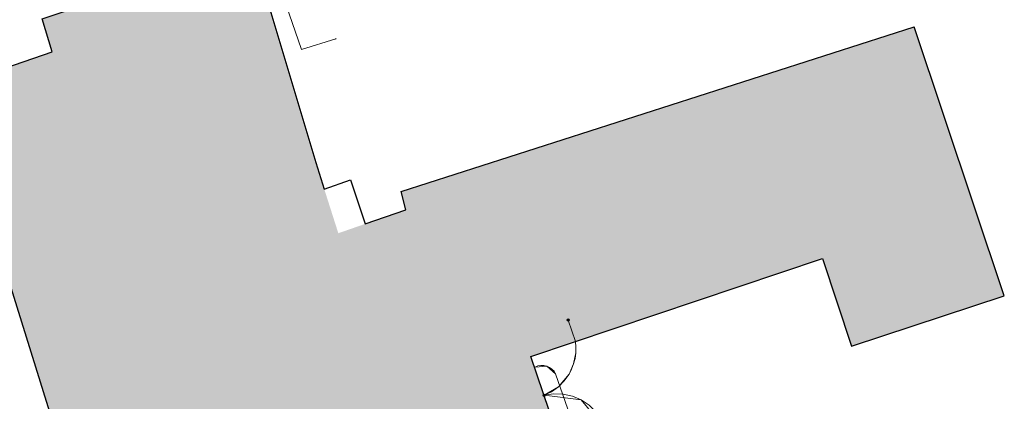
# Model space of a CAD drawing. Header units: metres. Extents: x 190798 to 192239, y 307689 to 310000.
# Tile 53 of 107: x 191355 to 191398, y 309559 to 309576. Entities that reach past the tile are written whole.
import ezdxf
from ezdxf.lldxf.tags import DXFTag

# ---------------------------------------------------------------- set-up
doc = ezdxf.new("R2010")
doc.units = ezdxf.units.M
for name, color, linetype, lineweight in [('B-WE-KL-DATA-G', 90, 'KL-DATA-N', 5), ('B-WE-KL-ET_LS-G', 190, 'KL-LS-N', 5), ('B-WE-KL-ET_MS-G', 130, 'KL-MS-N', 5)]:
    doc.layers.add(name, color=color, linetype=linetype, lineweight=lineweight)
for name, color, linetype in [('PH-BEST-BEBOUWING', 1, 'Continuous'), ('PH-BEST-BEBOUWING-ARCERING', 253, 'Continuous'), ('PH-BEST-KADASTRALE-GRENS', 150, 'KG-KADASTRAAL-SO'), ('PH-BEST-KL-DATA_KPN', 12, '1-200 TELEFONIE-KPN'), ('PH-BEST-KL-LAAGSPANNING-ENEXIS', 12, '1-200 LAAGSPANNING')]:
    doc.layers.add(name, color=color, linetype=linetype)
doc.styles.add('NLCS-ISO', font='NLCS-ISO.ttf')
doc.styles.add('ROMANS', font='romans.shx')
doc.styles.get("Standard").update_dxf_attribs({"font": 'arial.ttf'})
doc.linetypes.add('1-200 LAAGSPANNING', pattern='A,1.5,-0.6,["LS",ROMANS,S=0.24,R=0,X=-0.45,Y=-0.12],-0.05', length=2.15)
doc.linetypes.add('1-200 TELEFONIE-KPN', pattern='A,1.5,-0.6,["KPN",ROMANS,S=0.24,R=0,X=-0.5,Y=-0.12],-0.3', length=2.4)
tags = doc.linetypes.add('KG-KADASTRAAL-SO', pattern='A,5.5,-2,["K",Standard,S=1.8,R=0,X=0,Y=-0.9],-2,5.5,-2,[5,NLCS.SHX,S=0.75,R=0,X=0,Y=0],-2', length=19).pattern_tags.tags
tags[6] = DXFTag(74, 10)
tags = doc.linetypes.add('KL-DATA-N', pattern='A,4,-1,[101,NLCS.SHX,S=0.5,R=0,X=0,Y=0],-1,4,-1,["D",Standard,S=1,R=0,X=-0.25,Y=-0.5],-1.5', length=12.5).pattern_tags.tags
tags[18] = DXFTag(74, 10)
tags = doc.linetypes.add('KL-LS-N', pattern='A,4,-1,[103,NLCS.SHX,S=0.75,R=0,X=0,Y=0],-1,4,-1,["L",Standard,S=1,R=0,X=0,Y=-0.5],-2', length=13).pattern_tags.tags
tags[18] = DXFTag(74, 10)
tags = doc.linetypes.add('KL-MS-N', pattern='A,4,-1,[103,NLCS.SHX,S=0.75,R=0,X=0,Y=0],-1,4,-1,["M",Standard,S=1,R=0,X=0,Y=-0.5],-2', length=13).pattern_tags.tags
tags[18] = DXFTag(74, 10)

# ---------------------------------------------------------------- blocks, each defined once
blk = doc.blocks.new('SKL-WTB_HULP_OVERIG-SO')
at = {"color": 0, "linetype": 'ByBlock', "lineweight": 18}
for points in [[(-0.14, 0.14), (0.14, -0.14)], [(0.14, 0.14), (-0.14, -0.14)]]:
    blk.add_lwpolyline(points, dxfattribs=at)
at = {"color": 0, "linetype": 'ByBlock', "lineweight": 18, "style": 'NLCS-ISO', "flags": 1}
for tag, p in [('TYPE', (1.5, 0)), ('OMSCHRIJVING', (1.5, -3)), ('LABEL', (1.5, -1.5))]:
    blk.add_attdef(tag, p, '', height=1, dxfattribs=at)
blk = doc.blocks.new('SKL-WTB_HULP_MOF-SO')
at = {"linetype": 'ByBlock', "lineweight": 18}
h = blk.add_hatch(color=0, dxfattribs=at)
h.dxf.hatch_style = 1
h.paths.add_polyline_path([(-0.5625, 0, 1), (0.5625, 0, 1)])
at = {"color": 0, "linetype": 'ByBlock', "lineweight": 18}
blk.add_circle((0, 0), 0.5625, dxfattribs=at)
at = {"color": 0, "linetype": 'ByBlock', "lineweight": 18, "style": 'NLCS-ISO', "flags": 1}
for tag, p in [('TYPE', (1.5, 0)), ('OMSCHRIJVING', (1.5, -3)), ('LABEL', (1.5, -1.5))]:
    blk.add_attdef(tag, p, '', height=1, dxfattribs=at)

msp = doc.modelspace()

# ---------------------------------------------------------------- hatches: boundary and pattern name
at = {"layer": 'PH-BEST-BEBOUWING-ARCERING'}
h = msp.add_hatch(color=256, dxfattribs=at)
h.dxf.hatch_style = 1
h.paths.add_polyline_path([(191356.198, 309558.219), (191351.166, 309556.564), (191352.903, 309551.062), (191339.816, 309546.56), (191340.888, 309543.346), (191342.47, 309538.603), (191366.112, 309546.491), (191367.657, 309542.689), (191381.913, 309547.536), (191377.309, 309561.079), (191390.178, 309565.403), (191391.452, 309561.536), (191398.195, 309563.757), (191394.216, 309575.613), (191371.584, 309568.36), (191371.793, 309567.556), (191368.808, 309566.519), (191367.812, 309569.635), (191364.986, 309579.05), (191355.736, 309575.964), (191356.18, 309574.521), (191343.499, 309570.148), (191346.069, 309562.341), (191354.07, 309565.025)])

# ---------------------------------------------------------------- linework, layer by layer
at = {"layer": 'B-WE-KL-DATA-G', "ltscale": 0.2}
msp.add_lwpolyline([(191368.698, 309575.091), (191367.183, 309574.623), (191365.165, 309580.456), (191332.172, 309569.468), (191329.2, 309568.475), (191333.544, 309553.972), (191338.39, 309537.242), (191342.492, 309523.08), (191342.492, 309523.08), (191342.492, 309523.08)], dxfattribs=at)
at = {"layer": 'B-WE-KL-ET_LS-G', "ltscale": 0.2}
for points in [[(191378.947, 309562.692), (191379.269, 309561.745), (191379.292, 309561.497), (191379.286, 309561.249), (191379.191, 309560.759), (191378.987, 309560.304), (191378.516, 309559.746), (191377.889, 309559.374)], [(191378.947, 309562.692), (191379.269, 309561.745), (191379.292, 309561.497), (191379.286, 309561.249), (191379.191, 309560.759), (191378.987, 309560.304), (191378.516, 309559.746), (191377.889, 309559.374)], [(191378.947, 309562.692), (191379.269, 309561.745), (191379.292, 309561.497), (191379.286, 309561.249), (191379.252, 309561.001), (191379.191, 309560.759), (191379.102, 309560.526), (191378.987, 309560.304)], [(191378.987, 309560.304), (191378.775, 309560.005), (191378.516, 309559.746), (191378.218, 309559.534), (191377.889, 309559.374)], [(191377.889, 309559.374), (191378.304, 309559.442), (191378.725, 309559.431), (191379.136, 309559.341), (191379.523, 309559.175), (191379.872, 309558.939), (191380.17, 309558.642), (191380.406, 309558.293), (191380.573, 309557.907), (191385.472, 309543.491)], [(191377.889, 309559.374), (191379.523, 309559.175), (191380.573, 309557.907), (191385.472, 309543.491)], [(191377.889, 309559.374), (191379.523, 309559.175), (191380.573, 309557.907), (191385.472, 309543.491)]]:
    msp.add_lwpolyline(points, dxfattribs=at)
at = {"layer": 'B-WE-KL-ET_MS-G', "ltscale": 0.2}
for points in [[(191377.47, 309560.605), (191377.496, 309560.619), (191377.618, 309560.668), (191377.748, 309560.691), (191377.88, 309560.688), (191378.008, 309560.659), (191378.128, 309560.605), (191378.235, 309560.529), (191378.325, 309560.432), (191378.394, 309560.32), (191382.765, 309547.826), (191385.614, 309540.133)], [(191377.47, 309560.605), (191377.496, 309560.619), (191378.008, 309560.659), (191378.394, 309560.32), (191382.765, 309547.826), (191385.614, 309540.133), (191389.136, 309530.768)], [(191377.47, 309560.605), (191377.496, 309560.619), (191378.008, 309560.659), (191378.394, 309560.32), (191382.765, 309547.826), (191385.614, 309540.133), (191389.136, 309530.768)]]:
    msp.add_lwpolyline(points, dxfattribs=at)
at = {"layer": 'PH-BEST-BEBOUWING'}
for p, q in [((191398.195, 309563.757), (191394.216, 309575.613)), ((191367.812, 309569.635), (191368.186, 309568.465))]:
    msp.add_line(p, q, dxfattribs=at)
for points in [[(191343.499, 309570.148), (191356.18, 309574.521), (191355.736, 309575.964), (191364.986, 309579.05), (191367.812, 309569.635)], [(191368.186, 309568.465), (191369.345, 309568.873), (191369.999, 309566.933), (191371.793, 309567.556), (191371.584, 309568.36), (191394.216, 309575.613)], [(191340.888, 309543.346), (191342.47, 309538.603), (191366.112, 309546.491), (191367.657, 309542.689), (191381.913, 309547.536), (191377.309, 309561.079), (191390.178, 309565.403), (191391.452, 309561.536), (191398.195, 309563.757)], [(191354.07, 309565.025), (191356.198, 309558.219), (191351.166, 309556.564), (191352.903, 309551.062)]]:
    msp.add_lwpolyline(points, dxfattribs=at)
at = {"layer": 'PH-BEST-KADASTRALE-GRENS'}
for p, q in [((191398.195, 309563.757), (191394.216, 309575.613)), ((191367.812, 309569.635), (191368.186, 309568.465))]:
    msp.add_line(p, q, dxfattribs=at)
at = {"layer": 'PH-BEST-KADASTRALE-GRENS', "ltscale": 0.2, "flags": 128}
for points in [[(191343.499, 309570.148), (191356.18, 309574.521), (191355.736, 309575.964), (191364.986, 309579.05), (191367.812, 309569.635)], [(191368.186, 309568.465), (191369.345, 309568.873), (191369.999, 309566.933), (191371.793, 309567.556), (191371.584, 309568.36), (191394.216, 309575.613)], [(191340.888, 309543.346), (191342.47, 309538.603), (191366.112, 309546.491), (191367.657, 309542.689), (191381.913, 309547.536), (191377.309, 309561.079), (191390.178, 309565.403), (191391.452, 309561.536), (191398.195, 309563.757)], [(191354.07, 309565.025), (191356.198, 309558.219), (191351.166, 309556.564), (191352.903, 309551.062)]]:
    msp.add_lwpolyline(points, dxfattribs=at)

# ---------------------------------------------------------------- block references
at = {"layer": 'PH-BEST-KL-DATA_KPN', "xscale": 0.1, "yscale": 0.1, "zscale": 0.1}
msp.add_blockref('SKL-WTB_HULP_OVERIG-SO', (191368.698, 309575.091), dxfattribs=at)
at = {"layer": 'PH-BEST-KL-LAAGSPANNING-ENEXIS', "xscale": 0.1, "yscale": 0.1, "zscale": 0.1}
for p in [(191378.947, 309562.692), (191378.947, 309562.692), (191377.889, 309559.374)]:
    msp.add_blockref('SKL-WTB_HULP_MOF-SO', p, dxfattribs=at)

doc.saveas('drawing.dxf')
